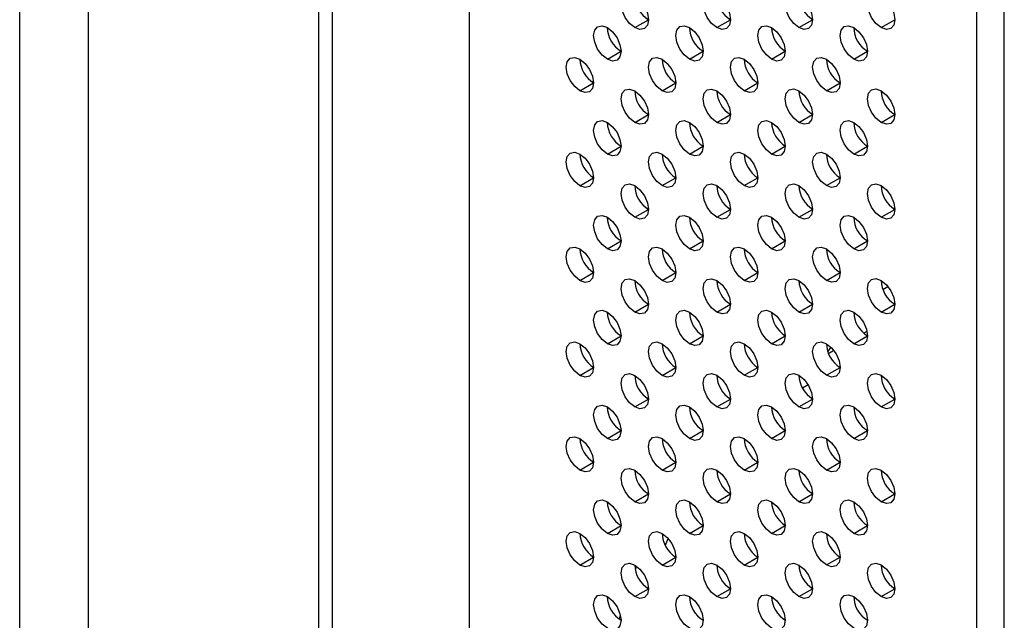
# Model space of a CAD drawing. Header units: millimetres. Extents: x 0 to 1118, y 0 to 864.
# Tile 132 of 256: x 903.5 to 908.59, y 596.99 to 600.1. Entities that reach past the tile are written whole.
import ezdxf

# ---------------------------------------------------------------- set-up
doc = ezdxf.new("R2010")
doc.units = ezdxf.units.MM

msp = doc.modelspace()

# ---------------------------------------------------------------- linework, layer by layer
at = {"color": 7, "linetype": 'Continuous', "lineweight": 25}
for p, q in [((905.8239, 646.7818), (905.8239, 591.9756)), ((905.0461, 646.1694), (905.0461, 591.8531)), ((905.1168, 646.1286), (905.1168, 591.8123)), ((908.4473, 590.4611), (908.4473, 645.2673)), ((908.5887, 590.4611), (908.5887, 645.2673)), ((906.6795, 600.0553), (906.7502, 600.0961)), ((907.1038, 600.0553), (907.1745, 600.0962)), ((907.528, 600.0554), (907.5987, 600.0962)), ((907.9523, 600.0554), (908.023, 600.0962)), ((906.5381, 599.892), (906.6088, 599.9328)), ((906.9624, 599.892), (907.0331, 599.9328)), ((907.3866, 599.8921), (907.4573, 599.9329)), ((907.8109, 599.8921), (907.8816, 599.9329)), ((906.3967, 599.7287), (906.4674, 599.7695)), ((906.8209, 599.7287), (906.8916, 599.7695)), ((907.2452, 599.7287), (907.3159, 599.7696)), ((907.6695, 599.7288), (907.7402, 599.7696)), ((906.6795, 599.5654), (906.7502, 599.6062)), ((907.1038, 599.5654), (907.1745, 599.6062)), ((907.528, 599.5655), (907.5987, 599.6063)), ((907.9523, 599.5655), (908.023, 599.6063)), ((906.5381, 599.4021), (906.6088, 599.4429)), ((906.9624, 599.4021), (907.0331, 599.4429)), ((907.3866, 599.4021), (907.4573, 599.443)), ((907.8109, 599.4022), (907.8816, 599.443)), ((906.3967, 599.2387), (906.4674, 599.2796)), ((906.8209, 599.2388), (906.8916, 599.2796)), ((907.2452, 599.2388), (907.3159, 599.2796)), ((907.6695, 599.2389), (907.7402, 599.2797)), ((906.6795, 599.0755), (906.7502, 599.1163)), ((907.1038, 599.0755), (907.1745, 599.1163)), ((907.528, 599.0755), (907.5987, 599.1164)), ((907.9523, 599.0756), (908.023, 599.1164)), ((906.5381, 598.9121), (906.6088, 598.953)), ((906.9624, 598.9122), (907.0331, 598.953)), ((907.3866, 598.9122), (907.4573, 598.953)), ((907.8109, 598.9123), (907.8816, 598.9531)), ((906.3967, 598.7488), (906.4674, 598.7896)), ((906.8209, 598.7489), (906.8916, 598.7897)), ((907.2452, 598.7489), (907.3159, 598.7897)), ((907.6695, 598.7489), (907.7402, 598.7898)), ((906.6795, 598.5855), (906.7502, 598.6264)), ((907.1038, 598.5856), (907.1745, 598.6264)), ((907.528, 598.5856), (907.5987, 598.6264)), ((907.9523, 598.5857), (908.023, 598.6265)), ((906.5381, 598.4222), (906.6088, 598.463)), ((906.9624, 598.4222), (907.0331, 598.4631)), ((907.3866, 598.4223), (907.4573, 598.4631)), ((907.8109, 598.4223), (907.8816, 598.4631)), ((906.3967, 598.2589), (906.4674, 598.2997)), ((906.8209, 598.2589), (906.8916, 598.2997)), ((907.2452, 598.259), (907.3159, 598.2998)), ((907.6695, 598.259), (907.7402, 598.2998)), ((906.6795, 598.0956), (906.7502, 598.1364)), ((907.1038, 598.0956), (907.1745, 598.1365)), ((907.528, 598.0957), (907.5987, 598.1365)), ((907.9523, 598.0957), (908.023, 598.1365)), ((906.5381, 597.9323), (906.6088, 597.9731)), ((906.9624, 597.9323), (907.0331, 597.9731)), ((907.3866, 597.9324), (907.4573, 597.9732)), ((907.8109, 597.9324), (907.8816, 597.9732)), ((906.3967, 597.769), (906.4674, 597.8098)), ((906.8209, 597.769), (906.8916, 597.8098)), ((907.2452, 597.769), (907.3159, 597.8099)), ((907.6695, 597.7691), (907.7402, 597.8099)), ((906.6795, 597.6057), (906.7502, 597.6465)), ((907.1038, 597.6057), (907.1745, 597.6465)), ((907.528, 597.6058), (907.5987, 597.6466)), ((907.9523, 597.6058), (908.023, 597.6466)), ((906.5381, 597.4424), (906.6088, 597.4832)), ((906.9624, 597.4424), (907.0331, 597.4832)), ((907.3866, 597.4424), (907.4573, 597.4833)), ((907.8109, 597.4425), (907.8816, 597.4833)), ((906.8378, 597.3812), (906.8518, 597.4155)), ((906.3967, 597.279), (906.4674, 597.3199)), ((906.8209, 597.2791), (906.8916, 597.3199)), ((907.2452, 597.2791), (907.3159, 597.3199)), ((907.6695, 597.2792), (907.7402, 597.32)), ((906.6795, 597.1158), (906.7502, 597.1566)), ((907.1038, 597.1158), (907.1745, 597.1566)), ((907.528, 597.1158), (907.5987, 597.1567)), ((907.9523, 597.1159), (908.023, 597.1567))]:
    msp.add_line(p, q, dxfattribs=at)
at = {"color": 8, "linetype": 'Continuous', "lineweight": 25}
for p, q in [((903.8561, 604.7394), (903.8561, 590.9049)), ((903.5026, 590.8451), (903.5026, 604.6549)), ((907.9618, 598.7027), (907.9877, 598.7176)), ((907.8792, 598.4858), (907.8632, 598.4766)), ((907.8632, 598.4765), (907.8792, 598.4857)), ((907.7079, 598.387), (907.6808, 598.3713)), ((907.6809, 598.3713), (907.708, 598.3869)), ((907.7401, 598.304), (907.7366, 598.302)), ((907.5762, 598.2094), (907.547, 598.1925)), ((906.6888, 597.273), (906.6821, 597.2556)), ((906.605, 597.0217), (906.5991, 596.9997))]:
    msp.add_line(p, q, dxfattribs=at)
at = {"color": 7, "linetype": 'Continuous', "lineweight": 25, "flags": 128}
for points in [[(906.6795, 600.0553), (906.6525, 600.0771), (906.6295, 600.1081), (906.6142, 600.1434), (906.6088, 600.1778), (906.6142, 600.2059), (906.6295, 600.2236), (906.6525, 600.228), (906.6795, 600.2186)], [(906.6795, 600.2186), (906.7066, 600.1968), (906.7295, 600.1658), (906.7448, 600.1305), (906.7502, 600.0961), (906.7448, 600.068), (906.7295, 600.0504), (906.7066, 600.0459), (906.6795, 600.0553)], [(907.1038, 600.0553), (907.0767, 600.0772), (907.0538, 600.1081), (907.0384, 600.1435), (907.0331, 600.1778), (907.0384, 600.206), (907.0538, 600.2236), (907.0767, 600.2281), (907.1038, 600.2187)], [(907.1038, 600.2187), (907.1308, 600.1968), (907.1538, 600.1659), (907.1691, 600.1305), (907.1745, 600.0962), (907.1691, 600.068), (907.1538, 600.0504), (907.1308, 600.0459), (907.1038, 600.0553)], [(907.528, 600.0554), (907.501, 600.0772), (907.478, 600.1082), (907.4627, 600.1435), (907.4573, 600.1779), (907.4627, 600.206), (907.478, 600.2236), (907.501, 600.2281), (907.528, 600.2187)], [(907.528, 600.2187), (907.5551, 600.1969), (907.578, 600.1659), (907.5934, 600.1306), (907.5987, 600.0962), (907.5934, 600.0681), (907.578, 600.0504), (907.5551, 600.046), (907.528, 600.0554)], [(907.9523, 600.0554), (907.9252, 600.0773), (907.9023, 600.1082), (907.887, 600.1435), (907.8816, 600.1779), (907.887, 600.206), (907.9023, 600.2237), (907.9252, 600.2281), (907.9523, 600.2187)], [(907.9523, 600.2187), (907.9794, 600.1969), (908.0023, 600.166), (908.0176, 600.1306), (908.023, 600.0963), (908.0176, 600.0681), (908.0023, 600.0505), (907.9794, 600.046), (907.9523, 600.0554)], [(906.5381, 599.892), (906.511, 599.9138), (906.4881, 599.9448), (906.4728, 599.9801), (906.4674, 600.0145), (906.4728, 600.0426), (906.4881, 600.0602), (906.511, 600.0647), (906.5381, 600.0553)], [(906.9624, 599.892), (906.9353, 599.9139), (906.9124, 599.9448), (906.897, 599.9801), (906.8916, 600.0145), (906.897, 600.0426), (906.9124, 600.0603), (906.9353, 600.0647), (906.9624, 600.0553)], [(907.3866, 599.8921), (907.3596, 599.9139), (907.3366, 599.9448), (907.3213, 599.9802), (907.3159, 600.0145), (907.3213, 600.0427), (907.3366, 600.0603), (907.3596, 600.0648), (907.3866, 600.0554)], [(907.8109, 599.8921), (907.7838, 599.9139), (907.7609, 599.9449), (907.7456, 599.9802), (907.7402, 600.0146), (907.7456, 600.0427), (907.7609, 600.0604), (907.7838, 600.0648), (907.8109, 600.0554)], [(906.5381, 600.0553), (906.5651, 600.0335), (906.5881, 600.0025), (906.6034, 599.9672), (906.6088, 599.9328), (906.6034, 599.9047), (906.5881, 599.887), (906.5651, 599.8826), (906.5381, 599.892)], [(906.9624, 600.0553), (906.9894, 600.0335), (907.0124, 600.0026), (907.0277, 599.9672), (907.0331, 599.9329), (907.0277, 599.9047), (907.0124, 599.8871), (906.9894, 599.8826), (906.9624, 599.892)], [(907.3866, 600.0554), (907.4137, 600.0335), (907.4366, 600.0026), (907.4519, 599.9673), (907.4573, 599.9329), (907.4519, 599.9048), (907.4366, 599.8871), (907.4137, 599.8827), (907.3866, 599.8921)], [(907.8109, 600.0554), (907.8379, 600.0336), (907.8609, 600.0026), (907.8762, 599.9673), (907.8816, 599.9329), (907.8762, 599.9048), (907.8609, 599.8872), (907.8379, 599.8827), (907.8109, 599.8921)], [(906.3967, 599.7287), (906.3696, 599.7505), (906.3467, 599.7814), (906.3313, 599.8168), (906.326, 599.8511), (906.3313, 599.8793), (906.3467, 599.8969), (906.3696, 599.9014), (906.3967, 599.892)], [(906.3967, 599.892), (906.4237, 599.8701), (906.4467, 599.8392), (906.462, 599.8039), (906.4674, 599.7695), (906.462, 599.7414), (906.4467, 599.7237), (906.4237, 599.7193), (906.3967, 599.7287)], [(906.8209, 599.7287), (906.7939, 599.7505), (906.7709, 599.7815), (906.7556, 599.8168), (906.7502, 599.8512), (906.7556, 599.8793), (906.7709, 599.897), (906.7939, 599.9014), (906.8209, 599.892)], [(906.8209, 599.892), (906.848, 599.8702), (906.8709, 599.8392), (906.8863, 599.8039), (906.8916, 599.7695), (906.8863, 599.7414), (906.8709, 599.7238), (906.848, 599.7193), (906.8209, 599.7287)], [(907.2452, 599.7287), (907.2181, 599.7506), (907.1952, 599.7815), (907.1799, 599.8169), (907.1745, 599.8512), (907.1799, 599.8794), (907.1952, 599.897), (907.2181, 599.9015), (907.2452, 599.892)], [(907.2452, 599.892), (907.2723, 599.8702), (907.2952, 599.8393), (907.3105, 599.8039), (907.3159, 599.7696), (907.3105, 599.7414), (907.2952, 599.7238), (907.2723, 599.7193), (907.2452, 599.7287)], [(907.6695, 599.7288), (907.6424, 599.7506), (907.6195, 599.7816), (907.6041, 599.8169), (907.5987, 599.8513), (907.6041, 599.8794), (907.6195, 599.897), (907.6424, 599.9015), (907.6695, 599.8921)], [(907.6695, 599.8921), (907.6965, 599.8703), (907.7195, 599.8393), (907.7348, 599.804), (907.7402, 599.7696), (907.7348, 599.7415), (907.7195, 599.7238), (907.6965, 599.7194), (907.6695, 599.7288)], [(906.6795, 599.5654), (906.6525, 599.5872), (906.6295, 599.6182), (906.6142, 599.6535), (906.6088, 599.6879), (906.6142, 599.716), (906.6295, 599.7336), (906.6525, 599.7381), (906.6795, 599.7287)], [(906.6795, 599.7287), (906.7066, 599.7069), (906.7295, 599.6759), (906.7448, 599.6406), (906.7502, 599.6062), (906.7448, 599.5781), (906.7295, 599.5604), (906.7066, 599.556), (906.6795, 599.5654)], [(907.1038, 599.5654), (907.0767, 599.5873), (907.0538, 599.6182), (907.0384, 599.6535), (907.0331, 599.6879), (907.0384, 599.716), (907.0538, 599.7337), (907.0767, 599.7381), (907.1038, 599.7287)], [(907.1038, 599.7287), (907.1308, 599.7069), (907.1538, 599.6759), (907.1691, 599.6406), (907.1745, 599.6063), (907.1691, 599.5781), (907.1538, 599.5605), (907.1308, 599.556), (907.1038, 599.5654)], [(907.528, 599.5655), (907.501, 599.5873), (907.478, 599.6182), (907.4627, 599.6536), (907.4573, 599.6879), (907.4627, 599.7161), (907.478, 599.7337), (907.501, 599.7382), (907.528, 599.7288)], [(907.528, 599.7288), (907.5551, 599.7069), (907.578, 599.676), (907.5934, 599.6406), (907.5987, 599.6063), (907.5934, 599.5782), (907.578, 599.5605), (907.5551, 599.5561), (907.528, 599.5655)], [(907.9523, 599.5655), (907.9252, 599.5873), (907.9023, 599.6183), (907.887, 599.6536), (907.8816, 599.688), (907.887, 599.7161), (907.9023, 599.7338), (907.9252, 599.7382), (907.9523, 599.7288)], [(907.9523, 599.7288), (907.9794, 599.707), (908.0023, 599.676), (908.0176, 599.6407), (908.023, 599.6063), (908.0176, 599.5782), (908.0023, 599.5606), (907.9794, 599.5561), (907.9523, 599.5655)], [(906.5381, 599.4021), (906.511, 599.4239), (906.4881, 599.4548), (906.4728, 599.4902), (906.4674, 599.5245), (906.4728, 599.5527), (906.4881, 599.5703), (906.511, 599.5748), (906.5381, 599.5654)], [(906.5381, 599.5654), (906.5651, 599.5435), (906.5881, 599.5126), (906.6034, 599.4772), (906.6088, 599.4429), (906.6034, 599.4148), (906.5881, 599.3971), (906.5651, 599.3927), (906.5381, 599.4021)], [(906.9624, 599.4021), (906.9353, 599.4239), (906.9124, 599.4549), (906.897, 599.4902), (906.8916, 599.5246), (906.897, 599.5527), (906.9124, 599.5704), (906.9353, 599.5748), (906.9624, 599.5654)], [(906.9624, 599.5654), (906.9894, 599.5436), (907.0124, 599.5126), (907.0277, 599.4773), (907.0331, 599.4429), (907.0277, 599.4148), (907.0124, 599.3972), (906.9894, 599.3927), (906.9624, 599.4021)], [(907.3866, 599.4021), (907.3596, 599.424), (907.3366, 599.4549), (907.3213, 599.4903), (907.3159, 599.5246), (907.3213, 599.5528), (907.3366, 599.5704), (907.3596, 599.5749), (907.3866, 599.5654)], [(907.3866, 599.5654), (907.4137, 599.5436), (907.4366, 599.5127), (907.4519, 599.4773), (907.4573, 599.443), (907.4519, 599.4148), (907.4366, 599.3972), (907.4137, 599.3927), (907.3866, 599.4021)], [(907.8109, 599.4022), (907.7838, 599.424), (907.7609, 599.455), (907.7456, 599.4903), (907.7402, 599.5247), (907.7456, 599.5528), (907.7609, 599.5704), (907.7838, 599.5749), (907.8109, 599.5655)], [(907.8109, 599.5655), (907.8379, 599.5436), (907.8609, 599.5127), (907.8762, 599.4774), (907.8816, 599.443), (907.8762, 599.4149), (907.8609, 599.3972), (907.8379, 599.3928), (907.8109, 599.4022)], [(906.3967, 599.2387), (906.3696, 599.2606), (906.3467, 599.2915), (906.3313, 599.3269), (906.326, 599.3612), (906.3313, 599.3894), (906.3467, 599.407), (906.3696, 599.4115), (906.3967, 599.402)], [(906.3967, 599.402), (906.4237, 599.3802), (906.4467, 599.3493), (906.462, 599.3139), (906.4674, 599.2796), (906.462, 599.2514), (906.4467, 599.2338), (906.4237, 599.2293), (906.3967, 599.2387)], [(906.8209, 599.2388), (906.7939, 599.2606), (906.7709, 599.2916), (906.7556, 599.3269), (906.7502, 599.3613), (906.7556, 599.3894), (906.7709, 599.407), (906.7939, 599.4115), (906.8209, 599.4021)], [(906.8209, 599.4021), (906.848, 599.3802), (906.8709, 599.3493), (906.8863, 599.314), (906.8916, 599.2796), (906.8863, 599.2515), (906.8709, 599.2338), (906.848, 599.2294), (906.8209, 599.2388)], [(907.2452, 599.2388), (907.2181, 599.2607), (907.1952, 599.2916), (907.1799, 599.3269), (907.1745, 599.3613), (907.1799, 599.3894), (907.1952, 599.4071), (907.2181, 599.4115), (907.2452, 599.4021)], [(907.2452, 599.4021), (907.2723, 599.3803), (907.2952, 599.3493), (907.3105, 599.314), (907.3159, 599.2797), (907.3105, 599.2515), (907.2952, 599.2339), (907.2723, 599.2294), (907.2452, 599.2388)], [(907.6695, 599.2389), (907.6424, 599.2607), (907.6195, 599.2916), (907.6041, 599.327), (907.5987, 599.3613), (907.6041, 599.3895), (907.6195, 599.4071), (907.6424, 599.4116), (907.6695, 599.4022)], [(907.6695, 599.4022), (907.6965, 599.3803), (907.7195, 599.3494), (907.7348, 599.314), (907.7402, 599.2797), (907.7348, 599.2516), (907.7195, 599.2339), (907.6965, 599.2295), (907.6695, 599.2389)], [(906.6795, 599.0755), (906.6525, 599.0973), (906.6295, 599.1282), (906.6142, 599.1636), (906.6088, 599.1979), (906.6142, 599.2261), (906.6295, 599.2437), (906.6525, 599.2482), (906.6795, 599.2388)], [(906.6795, 599.2388), (906.7066, 599.2169), (906.7295, 599.186), (906.7448, 599.1506), (906.7502, 599.1163), (906.7448, 599.0881), (906.7295, 599.0705), (906.7066, 599.0661), (906.6795, 599.0755)], [(907.1038, 599.0755), (907.0767, 599.0973), (907.0538, 599.1283), (907.0384, 599.1636), (907.0331, 599.198), (907.0384, 599.2261), (907.0538, 599.2438), (907.0767, 599.2482), (907.1038, 599.2388)], [(907.1038, 599.2388), (907.1308, 599.217), (907.1538, 599.186), (907.1691, 599.1507), (907.1745, 599.1163), (907.1691, 599.0882), (907.1538, 599.0705), (907.1308, 599.0661), (907.1038, 599.0755)], [(907.528, 599.0755), (907.501, 599.0974), (907.478, 599.1283), (907.4627, 599.1637), (907.4573, 599.198), (907.4627, 599.2262), (907.478, 599.2438), (907.501, 599.2482), (907.528, 599.2388)], [(907.528, 599.2388), (907.5551, 599.217), (907.578, 599.1861), (907.5934, 599.1507), (907.5987, 599.1164), (907.5934, 599.0882), (907.578, 599.0706), (907.5551, 599.0661), (907.528, 599.0755)], [(907.9523, 599.0756), (907.9252, 599.0974), (907.9023, 599.1284), (907.887, 599.1637), (907.8816, 599.198), (907.887, 599.2262), (907.9023, 599.2438), (907.9252, 599.2483), (907.9523, 599.2389)], [(907.9523, 599.2389), (907.9794, 599.217), (908.0023, 599.1861), (908.0176, 599.1508), (908.023, 599.1164), (908.0176, 599.0883), (908.0023, 599.0706), (907.9794, 599.0662), (907.9523, 599.0756)], [(906.5381, 598.9121), (906.511, 598.934), (906.4881, 598.9649), (906.4728, 599.0003), (906.4674, 599.0346), (906.4728, 599.0627), (906.4881, 599.0804), (906.511, 599.0848), (906.5381, 599.0754)], [(906.5381, 599.0754), (906.5651, 599.0536), (906.5881, 599.0227), (906.6034, 598.9873), (906.6088, 598.953), (906.6034, 598.9248), (906.5881, 598.9072), (906.5651, 598.9027), (906.5381, 598.9121)], [(906.9624, 598.9122), (906.9353, 598.934), (906.9124, 598.965), (906.897, 599.0003), (906.8916, 599.0346), (906.897, 599.0628), (906.9124, 599.0804), (906.9353, 599.0849), (906.9624, 599.0755)], [(906.9624, 599.0755), (906.9894, 599.0536), (907.0124, 599.0227), (907.0277, 598.9874), (907.0331, 598.953), (907.0277, 598.9249), (907.0124, 598.9072), (906.9894, 598.9028), (906.9624, 598.9122)], [(907.3866, 598.9122), (907.3596, 598.9341), (907.3366, 598.965), (907.3213, 599.0003), (907.3159, 599.0347), (907.3213, 599.0628), (907.3366, 599.0805), (907.3596, 599.0849), (907.3866, 599.0755)], [(907.3866, 599.0755), (907.4137, 599.0537), (907.4366, 599.0227), (907.4519, 598.9874), (907.4573, 598.953), (907.4519, 598.9249), (907.4366, 598.9073), (907.4137, 598.9028), (907.3866, 598.9122)], [(907.8109, 598.9123), (907.7838, 598.9341), (907.7609, 598.965), (907.7456, 599.0004), (907.7402, 599.0347), (907.7456, 599.0629), (907.7609, 599.0805), (907.7838, 599.085), (907.8109, 599.0756)], [(907.8109, 599.0756), (907.8379, 599.0537), (907.8609, 599.0228), (907.8762, 598.9874), (907.8816, 598.9531), (907.8762, 598.9249), (907.8609, 598.9073), (907.8379, 598.9028), (907.8109, 598.9123)], [(906.3967, 598.7488), (906.3696, 598.7707), (906.3467, 598.8016), (906.3313, 598.8369), (906.326, 598.8713), (906.3313, 598.8994), (906.3467, 598.9171), (906.3696, 598.9215), (906.3967, 598.9121)], [(906.3967, 598.9121), (906.4237, 598.8903), (906.4467, 598.8593), (906.462, 598.824), (906.4674, 598.7896), (906.462, 598.7615), (906.4467, 598.7439), (906.4237, 598.7394), (906.3967, 598.7488)], [(906.8209, 598.7489), (906.7939, 598.7707), (906.7709, 598.8016), (906.7556, 598.837), (906.7502, 598.8713), (906.7556, 598.8995), (906.7709, 598.9171), (906.7939, 598.9216), (906.8209, 598.9122)], [(906.8209, 598.9122), (906.848, 598.8903), (906.8709, 598.8594), (906.8863, 598.824), (906.8916, 598.7897), (906.8863, 598.7615), (906.8709, 598.7439), (906.848, 598.7394), (906.8209, 598.7489)], [(907.2452, 598.7489), (907.2181, 598.7707), (907.1952, 598.8017), (907.1799, 598.837), (907.1745, 598.8714), (907.1799, 598.8995), (907.1952, 598.9171), (907.2181, 598.9216), (907.2452, 598.9122)], [(907.2452, 598.9122), (907.2723, 598.8904), (907.2952, 598.8594), (907.3105, 598.8241), (907.3159, 598.7897), (907.3105, 598.7616), (907.2952, 598.7439), (907.2723, 598.7395), (907.2452, 598.7489)], [(907.6695, 598.7489), (907.6424, 598.7708), (907.6195, 598.8017), (907.6041, 598.8371), (907.5987, 598.8714), (907.6041, 598.8995), (907.6195, 598.9172), (907.6424, 598.9216), (907.6695, 598.9122)], [(907.6695, 598.9122), (907.6965, 598.8904), (907.7195, 598.8595), (907.7348, 598.8241), (907.7402, 598.7898), (907.7348, 598.7616), (907.7195, 598.744), (907.6965, 598.7395), (907.6695, 598.7489)], [(906.6795, 598.5855), (906.6525, 598.6074), (906.6295, 598.6383), (906.6142, 598.6737), (906.6088, 598.708), (906.6142, 598.7361), (906.6295, 598.7538), (906.6525, 598.7582), (906.6795, 598.7488)], [(906.6795, 598.7488), (906.7066, 598.727), (906.7295, 598.6961), (906.7448, 598.6607), (906.7502, 598.6264), (906.7448, 598.5982), (906.7295, 598.5806), (906.7066, 598.5761), (906.6795, 598.5855)], [(907.1038, 598.5856), (907.0767, 598.6074), (907.0538, 598.6384), (907.0384, 598.6737), (907.0331, 598.708), (907.0384, 598.7362), (907.0538, 598.7538), (907.0767, 598.7583), (907.1038, 598.7489)], [(907.1038, 598.7489), (907.1308, 598.727), (907.1538, 598.6961), (907.1691, 598.6608), (907.1745, 598.6264), (907.1691, 598.5983), (907.1538, 598.5806), (907.1308, 598.5762), (907.1038, 598.5856)], [(907.528, 598.5856), (907.501, 598.6074), (907.478, 598.6384), (907.4627, 598.6737), (907.4573, 598.7081), (907.4627, 598.7362), (907.478, 598.7539), (907.501, 598.7583), (907.528, 598.7489)], [(907.528, 598.7489), (907.5551, 598.7271), (907.578, 598.6961), (907.5934, 598.6608), (907.5987, 598.6264), (907.5934, 598.5983), (907.578, 598.5807), (907.5551, 598.5762), (907.528, 598.5856)], [(907.9523, 598.5857), (907.9252, 598.6075), (907.9023, 598.6384), (907.887, 598.6738), (907.8816, 598.7081), (907.887, 598.7363), (907.9023, 598.7539), (907.9252, 598.7584), (907.9523, 598.749)], [(907.9523, 598.749), (907.9794, 598.7271), (908.0023, 598.6962), (908.0176, 598.6608), (908.023, 598.6265), (908.0176, 598.5983), (908.0023, 598.5807), (907.9794, 598.5762), (907.9523, 598.5857)], [(906.5381, 598.4222), (906.511, 598.444), (906.4881, 598.475), (906.4728, 598.5103), (906.4674, 598.5447), (906.4728, 598.5728), (906.4881, 598.5905), (906.511, 598.5949), (906.5381, 598.5855)], [(906.9624, 598.4222), (906.9353, 598.4441), (906.9124, 598.475), (906.897, 598.5104), (906.8916, 598.5447), (906.897, 598.5729), (906.9124, 598.5905), (906.9353, 598.595), (906.9624, 598.5856)], [(907.3866, 598.4223), (907.3596, 598.4441), (907.3366, 598.4751), (907.3213, 598.5104), (907.3159, 598.5448), (907.3213, 598.5729), (907.3366, 598.5905), (907.3596, 598.595), (907.3866, 598.5856)], [(907.8109, 598.4223), (907.7838, 598.4442), (907.7609, 598.4751), (907.7456, 598.5104), (907.7402, 598.5448), (907.7456, 598.5729), (907.7609, 598.5906), (907.7838, 598.595), (907.8109, 598.5856)], [(906.5381, 598.5855), (906.5651, 598.5637), (906.5881, 598.5327), (906.6034, 598.4974), (906.6088, 598.463), (906.6034, 598.4349), (906.5881, 598.4173), (906.5651, 598.4128), (906.5381, 598.4222)], [(906.9624, 598.5856), (906.9894, 598.5637), (907.0124, 598.5328), (907.0277, 598.4974), (907.0331, 598.4631), (907.0277, 598.4349), (907.0124, 598.4173), (906.9894, 598.4128), (906.9624, 598.4222)], [(907.3866, 598.5856), (907.4137, 598.5638), (907.4366, 598.5328), (907.4519, 598.4975), (907.4573, 598.4631), (907.4519, 598.435), (907.4366, 598.4173), (907.4137, 598.4129), (907.3866, 598.4223)], [(907.8109, 598.5856), (907.8379, 598.5638), (907.8609, 598.5329), (907.8762, 598.4975), (907.8816, 598.4632), (907.8762, 598.435), (907.8609, 598.4174), (907.8379, 598.4129), (907.8109, 598.4223)], [(906.3967, 598.2589), (906.3696, 598.2807), (906.3467, 598.3117), (906.3313, 598.347), (906.326, 598.3814), (906.3313, 598.4095), (906.3467, 598.4271), (906.3696, 598.4316), (906.3967, 598.4222)], [(906.3967, 598.4222), (906.4237, 598.4004), (906.4467, 598.3694), (906.462, 598.3341), (906.4674, 598.2997), (906.462, 598.2716), (906.4467, 598.2539), (906.4237, 598.2495), (906.3967, 598.2589)], [(906.8209, 598.2589), (906.7939, 598.2808), (906.7709, 598.3117), (906.7556, 598.347), (906.7502, 598.3814), (906.7556, 598.4095), (906.7709, 598.4272), (906.7939, 598.4316), (906.8209, 598.4222)], [(906.8209, 598.4222), (906.848, 598.4004), (906.8709, 598.3695), (906.8863, 598.3341), (906.8916, 598.2998), (906.8863, 598.2716), (906.8709, 598.254), (906.848, 598.2495), (906.8209, 598.2589)], [(907.2452, 598.259), (907.2181, 598.2808), (907.1952, 598.3117), (907.1799, 598.3471), (907.1745, 598.3814), (907.1799, 598.4096), (907.1952, 598.4272), (907.2181, 598.4317), (907.2452, 598.4223)], [(907.2452, 598.4223), (907.2723, 598.4004), (907.2952, 598.3695), (907.3105, 598.3342), (907.3159, 598.2998), (907.3105, 598.2717), (907.2952, 598.254), (907.2723, 598.2496), (907.2452, 598.259)], [(907.6695, 598.259), (907.6424, 598.2808), (907.6195, 598.3118), (907.6041, 598.3471), (907.5987, 598.3815), (907.6041, 598.4096), (907.6195, 598.4273), (907.6424, 598.4317), (907.6695, 598.4223)], [(907.6695, 598.4223), (907.6965, 598.4005), (907.7195, 598.3695), (907.7348, 598.3342), (907.7402, 598.2998), (907.7348, 598.2717), (907.7195, 598.2541), (907.6965, 598.2496), (907.6695, 598.259)], [(906.6795, 598.0956), (906.6525, 598.1174), (906.6295, 598.1484), (906.6142, 598.1837), (906.6088, 598.2181), (906.6142, 598.2462), (906.6295, 598.2639), (906.6525, 598.2683), (906.6795, 598.2589)], [(906.6795, 598.2589), (906.7066, 598.2371), (906.7295, 598.2061), (906.7448, 598.1708), (906.7502, 598.1364), (906.7448, 598.1083), (906.7295, 598.0907), (906.7066, 598.0862), (906.6795, 598.0956)], [(907.1038, 598.0956), (907.0767, 598.1175), (907.0538, 598.1484), (907.0384, 598.1838), (907.0331, 598.2181), (907.0384, 598.2463), (907.0538, 598.2639), (907.0767, 598.2684), (907.1038, 598.259)], [(907.1038, 598.259), (907.1308, 598.2371), (907.1538, 598.2062), (907.1691, 598.1708), (907.1745, 598.1365), (907.1691, 598.1083), (907.1538, 598.0907), (907.1308, 598.0862), (907.1038, 598.0956)], [(907.528, 598.0957), (907.501, 598.1175), (907.478, 598.1485), (907.4627, 598.1838), (907.4573, 598.2182), (907.4627, 598.2463), (907.478, 598.2639), (907.501, 598.2684), (907.528, 598.259)], [(907.528, 598.259), (907.5551, 598.2372), (907.578, 598.2062), (907.5934, 598.1709), (907.5987, 598.1365), (907.5934, 598.1084), (907.578, 598.0907), (907.5551, 598.0863), (907.528, 598.0957)], [(907.9523, 598.0957), (907.9252, 598.1176), (907.9023, 598.1485), (907.887, 598.1838), (907.8816, 598.2182), (907.887, 598.2463), (907.9023, 598.264), (907.9252, 598.2684), (907.9523, 598.259)], [(907.9523, 598.259), (907.9794, 598.2372), (908.0023, 598.2063), (908.0176, 598.1709), (908.023, 598.1366), (908.0176, 598.1084), (908.0023, 598.0908), (907.9794, 598.0863), (907.9523, 598.0957)], [(906.5381, 597.9323), (906.511, 597.9541), (906.4881, 597.9851), (906.4728, 598.0204), (906.4674, 598.0548), (906.4728, 598.0829), (906.4881, 598.1005), (906.511, 598.105), (906.5381, 598.0956)], [(906.5381, 598.0956), (906.5651, 598.0738), (906.5881, 598.0428), (906.6034, 598.0075), (906.6088, 597.9731), (906.6034, 597.945), (906.5881, 597.9273), (906.5651, 597.9229), (906.5381, 597.9323)], [(906.9624, 597.9323), (906.9353, 597.9542), (906.9124, 597.9851), (906.897, 598.0204), (906.8916, 598.0548), (906.897, 598.0829), (906.9124, 598.1006), (906.9353, 598.105), (906.9624, 598.0956)], [(906.9624, 598.0956), (906.9894, 598.0738), (907.0124, 598.0429), (907.0277, 598.0075), (907.0331, 597.9732), (907.0277, 597.945), (907.0124, 597.9274), (906.9894, 597.9229), (906.9624, 597.9323)], [(907.3866, 597.9324), (907.3596, 597.9542), (907.3366, 597.9851), (907.3213, 598.0205), (907.3159, 598.0548), (907.3213, 598.083), (907.3366, 598.1006), (907.3596, 598.1051), (907.3866, 598.0957)], [(907.3866, 598.0957), (907.4137, 598.0738), (907.4366, 598.0429), (907.4519, 598.0076), (907.4573, 597.9732), (907.4519, 597.9451), (907.4366, 597.9274), (907.4137, 597.923), (907.3866, 597.9324)], [(907.8109, 597.9324), (907.7838, 597.9542), (907.7609, 597.9852), (907.7456, 598.0205), (907.7402, 598.0549), (907.7456, 598.083), (907.7609, 598.1007), (907.7838, 598.1051), (907.8109, 598.0957)], [(907.8109, 598.0957), (907.8379, 598.0739), (907.8609, 598.0429), (907.8762, 598.0076), (907.8816, 597.9732), (907.8762, 597.9451), (907.8609, 597.9275), (907.8379, 597.923), (907.8109, 597.9324)], [(906.3967, 597.769), (906.3696, 597.7908), (906.3467, 597.8217), (906.3313, 597.8571), (906.326, 597.8914), (906.3313, 597.9196), (906.3467, 597.9372), (906.3696, 597.9417), (906.3967, 597.9323)], [(906.3967, 597.9323), (906.4237, 597.9104), (906.4467, 597.8795), (906.462, 597.8442), (906.4674, 597.8098), (906.462, 597.7817), (906.4467, 597.764), (906.4237, 597.7596), (906.3967, 597.769)], [(906.8209, 597.769), (906.7939, 597.7908), (906.7709, 597.8218), (906.7556, 597.8571), (906.7502, 597.8915), (906.7556, 597.9196), (906.7709, 597.9373), (906.7939, 597.9417), (906.8209, 597.9323)], [(906.8209, 597.9323), (906.848, 597.9105), (906.8709, 597.8795), (906.8863, 597.8442), (906.8916, 597.8098), (906.8863, 597.7817), (906.8709, 597.7641), (906.848, 597.7596), (906.8209, 597.769)], [(907.2452, 597.769), (907.2181, 597.7909), (907.1952, 597.8218), (907.1799, 597.8572), (907.1745, 597.8915), (907.1799, 597.9197), (907.1952, 597.9373), (907.2181, 597.9418), (907.2452, 597.9324)], [(907.2452, 597.9324), (907.2723, 597.9105), (907.2952, 597.8796), (907.3105, 597.8442), (907.3159, 597.8099), (907.3105, 597.7817), (907.2952, 597.7641), (907.2723, 597.7596), (907.2452, 597.769)], [(907.6695, 597.7691), (907.6424, 597.7909), (907.6195, 597.8219), (907.6041, 597.8572), (907.5987, 597.8916), (907.6041, 597.9197), (907.6195, 597.9373), (907.6424, 597.9418), (907.6695, 597.9324)], [(907.6695, 597.9324), (907.6965, 597.9106), (907.7195, 597.8796), (907.7348, 597.8443), (907.7402, 597.8099), (907.7348, 597.7818), (907.7195, 597.7641), (907.6965, 597.7597), (907.6695, 597.7691)], [(906.6795, 597.6057), (906.6525, 597.6275), (906.6295, 597.6585), (906.6142, 597.6938), (906.6088, 597.7282), (906.6142, 597.7563), (906.6295, 597.7739), (906.6525, 597.7784), (906.6795, 597.769)], [(907.1038, 597.6057), (907.0767, 597.6276), (907.0538, 597.6585), (907.0384, 597.6938), (907.0331, 597.7282), (907.0384, 597.7563), (907.0538, 597.774), (907.0767, 597.7784), (907.1038, 597.769)], [(907.528, 597.6058), (907.501, 597.6276), (907.478, 597.6585), (907.4627, 597.6939), (907.4573, 597.7282), (907.4627, 597.7564), (907.478, 597.774), (907.501, 597.7785), (907.528, 597.7691)], [(907.9523, 597.6058), (907.9252, 597.6276), (907.9023, 597.6586), (907.887, 597.6939), (907.8816, 597.7283), (907.887, 597.7564), (907.9023, 597.7741), (907.9252, 597.7785), (907.9523, 597.7691)], [(906.6795, 597.769), (906.7066, 597.7472), (906.7295, 597.7162), (906.7448, 597.6809), (906.7502, 597.6465), (906.7448, 597.6184), (906.7295, 597.6007), (906.7066, 597.5963), (906.6795, 597.6057)], [(907.1038, 597.769), (907.1308, 597.7472), (907.1538, 597.7163), (907.1691, 597.6809), (907.1745, 597.6466), (907.1691, 597.6184), (907.1538, 597.6008), (907.1308, 597.5963), (907.1038, 597.6057)], [(907.528, 597.7691), (907.5551, 597.7472), (907.578, 597.7163), (907.5934, 597.681), (907.5987, 597.6466), (907.5934, 597.6185), (907.578, 597.6008), (907.5551, 597.5964), (907.528, 597.6058)], [(907.9523, 597.7691), (907.9794, 597.7473), (908.0023, 597.7163), (908.0176, 597.681), (908.023, 597.6466), (908.0176, 597.6185), (908.0023, 597.6009), (907.9794, 597.5964), (907.9523, 597.6058)], [(906.5381, 597.4424), (906.511, 597.4642), (906.4881, 597.4951), (906.4728, 597.5305), (906.4674, 597.5648), (906.4728, 597.593), (906.4881, 597.6106), (906.511, 597.6151), (906.5381, 597.6057)], [(906.5381, 597.6057), (906.5651, 597.5838), (906.5881, 597.5529), (906.6034, 597.5175), (906.6088, 597.4832), (906.6034, 597.4551), (906.5881, 597.4374), (906.5651, 597.433), (906.5381, 597.4424)], [(906.9624, 597.4424), (906.9353, 597.4642), (906.9124, 597.4952), (906.897, 597.5305), (906.8916, 597.5649), (906.897, 597.593), (906.9124, 597.6107), (906.9353, 597.6151), (906.9624, 597.6057)], [(906.9624, 597.6057), (906.9894, 597.5839), (907.0124, 597.5529), (907.0277, 597.5176), (907.0331, 597.4832), (907.0277, 597.4551), (907.0124, 597.4375), (906.9894, 597.433), (906.9624, 597.4424)], [(907.3866, 597.4424), (907.3596, 597.4643), (907.3366, 597.4952), (907.3213, 597.5306), (907.3159, 597.5649), (907.3213, 597.5931), (907.3366, 597.6107), (907.3596, 597.6152), (907.3866, 597.6057)], [(907.3866, 597.6057), (907.4137, 597.5839), (907.4366, 597.553), (907.4519, 597.5176), (907.4573, 597.4833), (907.4519, 597.4551), (907.4366, 597.4375), (907.4137, 597.433), (907.3866, 597.4424)], [(907.8109, 597.4425), (907.7838, 597.4643), (907.7609, 597.4953), (907.7456, 597.5306), (907.7402, 597.565), (907.7456, 597.5931), (907.7609, 597.6107), (907.7838, 597.6152), (907.8109, 597.6058)], [(907.8109, 597.6058), (907.8379, 597.584), (907.8609, 597.553), (907.8762, 597.5177), (907.8816, 597.4833), (907.8762, 597.4552), (907.8609, 597.4375), (907.8379, 597.4331), (907.8109, 597.4425)], [(906.3967, 597.279), (906.3696, 597.3009), (906.3467, 597.3318), (906.3313, 597.3672), (906.326, 597.4015), (906.3313, 597.4297), (906.3467, 597.4473), (906.3696, 597.4518), (906.3967, 597.4423)], [(906.3967, 597.4423), (906.4237, 597.4205), (906.4467, 597.3896), (906.462, 597.3542), (906.4674, 597.3199), (906.462, 597.2917), (906.4467, 597.2741), (906.4237, 597.2696), (906.3967, 597.279)], [(906.8209, 597.2791), (906.7939, 597.3009), (906.7709, 597.3319), (906.7556, 597.3672), (906.7502, 597.4016), (906.7556, 597.4297), (906.7709, 597.4473), (906.7939, 597.4518), (906.8209, 597.4424)], [(906.8209, 597.4424), (906.848, 597.4206), (906.8709, 597.3896), (906.8863, 597.3543), (906.8916, 597.3199), (906.8863, 597.2918), (906.8709, 597.2741), (906.848, 597.2697), (906.8209, 597.2791)], [(907.2452, 597.2791), (907.2181, 597.301), (907.1952, 597.3319), (907.1799, 597.3672), (907.1745, 597.4016), (907.1799, 597.4297), (907.1952, 597.4474), (907.2181, 597.4518), (907.2452, 597.4424)], [(907.2452, 597.4424), (907.2723, 597.4206), (907.2952, 597.3896), (907.3105, 597.3543), (907.3159, 597.32), (907.3105, 597.2918), (907.2952, 597.2742), (907.2723, 597.2697), (907.2452, 597.2791)], [(907.6695, 597.2792), (907.6424, 597.301), (907.6195, 597.3319), (907.6041, 597.3673), (907.5987, 597.4016), (907.6041, 597.4298), (907.6195, 597.4474), (907.6424, 597.4519), (907.6695, 597.4425)], [(907.6695, 597.4425), (907.6965, 597.4206), (907.7195, 597.3897), (907.7348, 597.3543), (907.7402, 597.32), (907.7348, 597.2919), (907.7195, 597.2742), (907.6965, 597.2698), (907.6695, 597.2792)], [(906.6795, 597.1158), (906.6525, 597.1376), (906.6295, 597.1685), (906.6142, 597.2039), (906.6088, 597.2382), (906.6142, 597.2664), (906.6295, 597.284), (906.6525, 597.2885), (906.6795, 597.2791)], [(906.6795, 597.2791), (906.7066, 597.2572), (906.7295, 597.2263), (906.7448, 597.1909), (906.7502, 597.1566), (906.7448, 597.1285), (906.7295, 597.1108), (906.7066, 597.1064), (906.6795, 597.1158)], [(907.1038, 597.1158), (907.0767, 597.1376), (907.0538, 597.1686), (907.0384, 597.2039), (907.0331, 597.2383), (907.0384, 597.2664), (907.0538, 597.2841), (907.0767, 597.2885), (907.1038, 597.2791)], [(907.1038, 597.2791), (907.1308, 597.2573), (907.1538, 597.2263), (907.1691, 597.191), (907.1745, 597.1566), (907.1691, 597.1285), (907.1538, 597.1108), (907.1308, 597.1064), (907.1038, 597.1158)], [(907.528, 597.1158), (907.501, 597.1377), (907.478, 597.1686), (907.4627, 597.204), (907.4573, 597.2383), (907.4627, 597.2665), (907.478, 597.2841), (907.501, 597.2886), (907.528, 597.2791)], [(907.528, 597.2791), (907.5551, 597.2573), (907.578, 597.2264), (907.5934, 597.191), (907.5987, 597.1567), (907.5934, 597.1285), (907.578, 597.1109), (907.5551, 597.1064), (907.528, 597.1158)], [(907.9523, 597.1159), (907.9252, 597.1377), (907.9023, 597.1687), (907.887, 597.204), (907.8816, 597.2384), (907.887, 597.2665), (907.9023, 597.2841), (907.9252, 597.2886), (907.9523, 597.2792)], [(907.9523, 597.2792), (907.9794, 597.2573), (908.0023, 597.2264), (908.0176, 597.1911), (908.023, 597.1567), (908.0176, 597.1286), (908.0023, 597.1109), (907.9794, 597.1065), (907.9523, 597.1159)], [(906.5381, 596.9524), (906.511, 596.9743), (906.4881, 597.0052), (906.4728, 597.0406), (906.4674, 597.0749), (906.4728, 597.1031), (906.4881, 597.1207), (906.511, 597.1252), (906.5381, 597.1157)], [(906.5381, 597.1157), (906.5651, 597.0939), (906.5881, 597.063), (906.6034, 597.0276), (906.6088, 596.9933), (906.6034, 596.9651), (906.5881, 596.9475), (906.5651, 596.943), (906.5381, 596.9524)], [(906.9624, 596.9525), (906.9353, 596.9743), (906.9124, 597.0053), (906.897, 597.0406), (906.8916, 597.075), (906.897, 597.1031), (906.9124, 597.1207), (906.9353, 597.1252), (906.9624, 597.1158)], [(906.9624, 597.1158), (906.9894, 597.0939), (907.0124, 597.063), (907.0277, 597.0277), (907.0331, 596.9933), (907.0277, 596.9652), (907.0124, 596.9475), (906.9894, 596.9431), (906.9624, 596.9525)], [(907.3866, 596.9525), (907.3596, 596.9744), (907.3366, 597.0053), (907.3213, 597.0406), (907.3159, 597.075), (907.3213, 597.1031), (907.3366, 597.1208), (907.3596, 597.1252), (907.3866, 597.1158)], [(907.3866, 597.1158), (907.4137, 597.094), (907.4366, 597.063), (907.4519, 597.0277), (907.4573, 596.9933), (907.4519, 596.9652), (907.4366, 596.9476), (907.4137, 596.9431), (907.3866, 596.9525)], [(907.8109, 596.9526), (907.7838, 596.9744), (907.7609, 597.0053), (907.7456, 597.0407), (907.7402, 597.075), (907.7456, 597.1032), (907.7609, 597.1208), (907.7838, 597.1253), (907.8109, 597.1159)], [(907.8109, 597.1159), (907.8379, 597.094), (907.8609, 597.0631), (907.8762, 597.0277), (907.8816, 596.9934), (907.8762, 596.9652), (907.8609, 596.9476), (907.8379, 596.9432), (907.8109, 596.9526)]]:
    msp.add_lwpolyline(points, dxfattribs=at)
at = {"color": 8, "linetype": 'Continuous', "lineweight": 25, "flags": 128}
msp.add_lwpolyline([(907.6927, 598.4044), (907.6914, 598.4023), (907.6767, 598.382)], dxfattribs=at)
at = {"color": 7, "linetype": 'Continuous', "lineweight": 25}
for centre in [(906.8281, 600.2228), (907.2524, 600.2228), (907.6767, 600.2228), (906.6867, 600.0594), (907.111, 600.0595), (907.5353, 600.0595), (907.9595, 600.0596), (906.5453, 599.8961), (906.9696, 599.8962), (907.3938, 599.8962), (907.8181, 599.8962), (906.8281, 599.7328), (907.2524, 599.7329), (907.6767, 599.7329), (908.1009, 599.733), (906.6867, 599.5695), (907.111, 599.5696), (907.5353, 599.5696), (907.9595, 599.5696), (906.5453, 599.4062), (906.9696, 599.4062), (907.3938, 599.4063), (907.8181, 599.4063), (906.8281, 599.2429), (907.2524, 599.243), (907.6767, 599.243), (908.1009, 599.243), (906.6867, 599.0796), (907.111, 599.0796), (907.5353, 599.0797), (907.9595, 599.0797), (906.5453, 598.9163), (906.9696, 598.9163), (907.3938, 598.9164), (907.8181, 598.9164), (906.8281, 598.753), (907.2524, 598.753), (907.6767, 598.7531), (908.1009, 598.7531), (906.6867, 598.5897), (907.111, 598.5897), (907.5353, 598.5898), (907.9595, 598.5898), (906.5453, 598.4264), (906.9696, 598.4264), (907.3938, 598.4264), (907.8181, 598.4265), (906.8281, 598.2631), (907.2524, 598.2631), (907.6767, 598.2631), (908.1009, 598.2632), (906.6867, 598.0997), (907.111, 598.0998), (907.5353, 598.0998), (907.9595, 598.0999), (906.5453, 597.9364), (906.9696, 597.9365), (907.3938, 597.9365), (907.8181, 597.9365), (906.8281, 597.7731), (907.2524, 597.7732), (907.6767, 597.7732), (908.1009, 597.7733), (906.6867, 597.6098), (907.111, 597.6099), (907.5353, 597.6099), (907.9595, 597.6099), (906.5453, 597.4465), (906.9696, 597.4465), (907.3938, 597.4466), (907.8181, 597.4466), (906.8281, 597.2832), (907.2524, 597.2833), (907.6767, 597.2833), (908.1009, 597.2833), (906.6867, 597.1199), (907.111, 597.1199), (907.5353, 597.12), (907.9595, 597.12)]:
    msp.add_arc(centre, 0.1487, 181.6006, 238.3941, dxfattribs=at)

doc.saveas('drawing.dxf')
